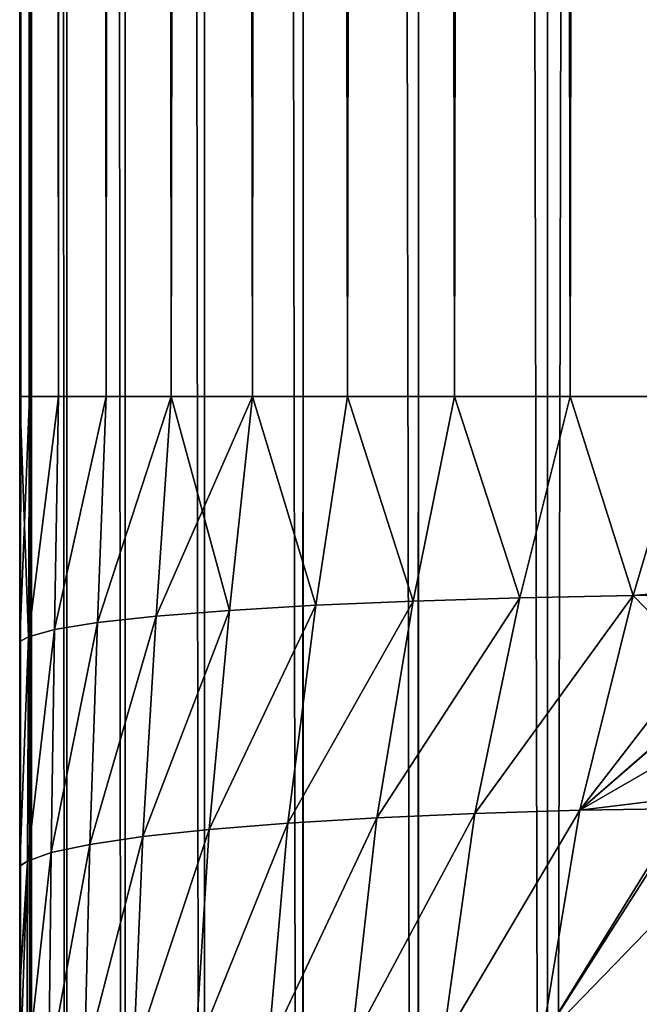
# Model space of a CAD drawing. Header units: metres. Extents: x -2 to 85, y -75 to 96.
# Tile 52 of 256: x 13.05 to 13.203, y -68.725 to -68.483. Entities that reach past the tile are written whole.
import ezdxf

# ---------------------------------------------------------------- set-up
doc = ezdxf.new("R2010")
doc.units = ezdxf.units.M
doc.layers.add('solid_20204500', color=7, linetype='CONTINUOUS')

msp = doc.modelspace()

# ---------------------------------------------------------------- linework, layer by layer
at = {"layer": 'solid_20204500'}
for points in [[(13.05, -68.575523, -1.696103), (13.05, -51.987816, -1.696103), (13.05, -62.117912, -2.760571)], [(13.052389, -68.575523, -1.665284), (13.052389, -51.987816, -1.665284), (13.05, -51.987816, -1.696103)], [(13.05, -68.575523, -1.696103), (13.052389, -68.575523, -1.665284), (13.05, -51.987816, -1.696103)], [(13.05, -68.575523, 1.696103), (13.05, -53.966881, 2.770662), (13.05, -51.987816, 1.696103)], [(13.05, -68.575523, 1.696103), (13.05, -51.987816, 1.696103), (13.052389, -51.987816, 1.665285)], [(13.052389, -68.575523, 1.665284), (13.05, -68.575523, 1.696103), (13.052389, -51.987816, 1.665285)], [(13.059528, -68.575523, -1.635106), (13.059528, -51.987816, -1.635106), (13.052389, -51.987816, -1.665284)], [(13.052389, -68.575523, -1.665284), (13.059528, -68.575523, -1.635106), (13.052389, -51.987816, -1.665284)], [(13.052389, -68.575523, 1.665284), (13.052389, -51.987816, 1.665285), (13.059528, -51.987816, 1.635107)], [(13.059529, -68.575523, 1.635105), (13.052389, -68.575523, 1.665284), (13.059528, -51.987816, 1.635107)], [(13.071279, -68.575523, -1.606333), (13.071279, -51.987816, -1.606333), (13.059528, -51.987816, -1.635106)], [(13.059528, -68.575523, -1.635106), (13.071279, -68.575523, -1.606333), (13.059528, -51.987816, -1.635106)], [(13.059529, -68.575523, 1.635105), (13.059528, -51.987816, 1.635107), (13.071278, -51.987816, 1.606334)], [(13.07128, -68.575523, 1.606331), (13.059529, -68.575523, 1.635105), (13.071278, -51.987816, 1.606334)], [(13.07128, -68.575523, 1.606331), (13.071278, -51.987816, 1.606334), (13.087347, -51.987816, 1.579724)], [(13.087348, -68.575523, -1.579724), (13.087349, -51.987816, -1.579722), (13.071279, -51.987816, -1.606333)], [(13.071279, -68.575523, -1.606333), (13.087348, -68.575523, -1.579724), (13.071279, -51.987816, -1.606333)], [(13.087349, -68.575523, 1.579721), (13.07128, -68.575523, 1.606331), (13.087347, -51.987816, 1.579724)], [(13.087349, -68.575523, 1.579721), (13.087347, -51.987816, 1.579724), (13.107348, -51.987816, 1.555923)], [(13.087348, -68.575523, -1.579724), (13.107349, -68.575523, -1.555922), (13.087349, -51.987816, -1.579722)], [(13.107349, -68.575523, -1.555922), (13.107351, -51.987816, -1.55592), (13.087349, -51.987816, -1.579722)], [(13.107351, -68.575523, 1.555919), (13.087349, -68.575523, 1.579721), (13.107348, -51.987816, 1.555923)], [(13.107351, -68.575523, 1.555919), (13.107348, -51.987816, 1.555923), (13.130797, -51.987816, 1.535508)], [(13.107349, -68.575523, -1.555922), (13.130798, -68.575523, -1.535507), (13.107351, -51.987816, -1.55592)], [(13.130798, -68.575523, -1.535507), (13.1308, -51.987816, -1.535506), (13.107351, -51.987816, -1.55592)], [(13.130801, -68.575523, 1.535506), (13.107351, -68.575523, 1.555919), (13.130797, -51.987816, 1.535508)], [(13.130801, -68.575523, 1.535506), (13.130797, -51.987816, 1.535508), (13.157124, -51.987816, 1.518976)], [(13.130798, -68.575523, -1.535507), (13.157125, -68.575523, -1.518976), (13.1308, -51.987816, -1.535506)], [(13.157125, -68.575523, -1.518976), (13.157125, -51.987816, -1.518975), (13.1308, -51.987816, -1.535506)], [(13.157126, -68.575523, 1.518975), (13.130801, -68.575523, 1.535506), (13.157124, -51.987816, 1.518976)], [(13.157126, -68.575523, 1.518975), (13.157124, -51.987816, 1.518976), (13.185688, -51.987816, 1.506725)], [(13.185689, -68.575523, -1.506725), (13.185689, -51.987816, -1.506725), (13.157125, -51.987816, -1.518975)], [(13.157125, -68.575523, -1.518976), (13.185689, -68.575523, -1.506725), (13.157125, -51.987816, -1.518975)], [(13.18569, -68.575523, 1.506725), (13.157126, -68.575523, 1.518975), (13.185688, -51.987816, 1.506725)], [(13.18569, -68.575523, 1.506725), (13.185688, -51.987816, 1.506725), (13.215737, -51.987816, 1.49906)], [(13.215737, -68.575523, -1.49906), (13.215737, -51.987816, -1.49906), (13.185689, -51.987816, -1.506725)], [(13.185689, -68.575523, -1.506725), (13.215737, -68.575523, -1.49906), (13.185689, -51.987816, -1.506725)], [(13.215737, -68.575523, 1.49906), (13.18569, -68.575523, 1.506725), (13.215737, -51.987816, 1.49906)], [(13.05, -68.575523, 1.696103), (13.05, -54.240288, 2.760571), (13.05, -53.966881, 2.770662)], [(13.05, -69.99556, -2.760571), (13.05, -62.117912, -2.760571), (13.052929, -54.239883, -2.797162)], [(13.052898, -69.995506, -2.796968), (13.05, -69.99556, -2.760571), (13.052929, -54.239883, -2.797162)], [(13.052897, -69.995506, 2.796966), (13.052929, -54.239883, 2.797161), (13.05, -54.240288, 2.760571)], [(13.05, -62.117912, 2.760571), (13.052897, -69.995506, 2.796966), (13.05, -54.240288, 2.760571)], [(13.05, -68.575523, 1.696103), (13.05, -62.117912, 2.760571), (13.05, -54.240288, 2.760571)], [(13.052897, -69.995506, 2.796966), (13.061628, -69.995506, 2.832778), (13.052929, -54.239883, 2.797161)], [(13.06163, -69.995506, -2.832783), (13.052898, -69.995506, -2.796968), (13.052929, -54.239883, -2.797162)], [(13.06163, -69.995506, -2.832783), (13.052929, -54.239883, -2.797162), (13.061694, -54.239883, -2.832976)], [(13.061628, -69.995506, 2.832778), (13.061693, -54.239883, 2.832974), (13.052929, -54.239883, 2.797161)], [(13.061628, -69.995506, 2.832778), (13.075969, -69.995506, 2.866738), (13.061693, -54.239883, 2.832974)], [(13.075973, -69.995506, -2.866744), (13.06163, -69.995506, -2.832783), (13.061694, -54.239883, -2.832976)], [(13.075969, -69.995506, 2.866738), (13.076063, -54.239883, 2.866919), (13.061693, -54.239883, 2.832974)], [(13.075973, -69.995506, -2.866744), (13.061694, -54.239883, -2.832976), (13.076064, -54.239883, -2.866921)], [(13.075969, -69.995506, 2.866738), (13.095526, -69.995506, 2.897936), (13.076063, -54.239883, 2.866919)], [(13.095531, -69.995506, -2.897944), (13.075973, -69.995506, -2.866744), (13.076064, -54.239883, -2.866921)], [(13.095526, -69.995506, 2.897936), (13.095647, -54.239883, 2.898099), (13.076063, -54.239883, 2.866919)], [(13.095531, -69.995506, -2.897944), (13.076064, -54.239883, -2.866921), (13.095649, -54.239883, -2.898102)], [(13.095526, -69.995506, 2.897936), (13.119809, -69.995506, 2.925614), (13.095647, -54.239883, 2.898099)], [(13.119819, -69.995506, -2.925622), (13.095531, -69.995506, -2.897944), (13.095649, -54.239883, -2.898102)], [(13.119809, -69.995506, 2.925614), (13.119954, -54.239883, 2.925754), (13.095647, -54.239883, 2.898099)], [(13.119819, -69.995506, -2.925622), (13.095649, -54.239883, -2.898102), (13.119957, -54.239883, -2.925757)], [(13.119809, -69.995506, 2.925614), (13.148232, -69.995506, 2.949084), (13.119954, -54.239883, 2.925754)], [(13.148244, -69.995506, -2.949093), (13.119819, -69.995506, -2.925622), (13.119957, -54.239883, -2.925757)], [(13.148232, -69.995506, 2.949084), (13.148396, -54.239883, 2.949198), (13.119954, -54.239883, 2.925754)], [(13.148244, -69.995506, -2.949093), (13.119957, -54.239883, -2.925757), (13.148399, -54.239883, -2.949201)], [(13.148232, -69.995506, 2.949084), (13.180034, -69.995506, 2.967711), (13.148396, -54.239883, 2.949198)], [(13.180049, -69.995506, -2.967718), (13.148244, -69.995506, -2.949093), (13.148399, -54.239883, -2.949201)], [(13.180034, -69.995506, 2.967711), (13.18021, -54.239883, 2.967796), (13.148396, -54.239883, 2.949198)], [(13.180049, -69.995506, -2.967718), (13.148399, -54.239883, -2.949201), (13.180215, -54.239883, -2.967798)], [(13.180034, -69.995506, 2.967711), (13.214286, -69.995506, 2.980984), (13.18021, -54.239883, 2.967796)], [(13.180049, -69.995506, -2.967718), (13.214286, -54.239883, -2.980984), (13.214286, -69.995506, -2.980984)], [(13.180049, -69.995506, -2.967718), (13.180215, -54.239883, -2.967798), (13.214286, -54.239883, -2.980984)], [(13.18021, -54.239883, 2.967796), (13.214286, -69.995506, 2.980984), (13.214286, -54.239883, 2.980984)], [(13.05, -68.575523, -1.696103), (13.05, -62.117912, -2.760571), (13.05, -69.99556, -2.760571)], [(13.05, -62.117912, 2.760571), (13.05, -69.99556, 2.760571), (13.052897, -69.995506, 2.796966)], [(13.05, -69.249092, 1.657583), (13.05, -69.99556, 2.760571), (13.05, -62.117912, 2.760571)], [(13.05, -68.635948, 1.693892), (13.05, -62.117912, 2.760571), (13.05, -68.575523, 1.696103)], [(13.05, -68.792595, 1.685086), (13.05, -62.117912, 2.760571), (13.05, -68.743431, 1.686724)], [(13.05, -68.720901, 1.687873), (13.05, -68.743431, 1.686724), (13.05, -62.117912, 2.760571)], [(13.05, -68.905487, 1.685086), (13.05, -62.117912, 2.760571), (13.05, -68.792595, 1.685086)], [(13.05, -68.720901, 1.687873), (13.05, -62.117912, 2.760571), (13.05, -68.691277, 1.689986)], [(13.05, -68.64698, 1.693296), (13.05, -68.691277, 1.689986), (13.05, -62.117912, 2.760571)], [(13.05, -68.64698, 1.693296), (13.05, -62.117912, 2.760571), (13.05, -68.635948, 1.693892)], [(13.05, -69.077553, 1.678176), (13.05, -69.249092, 1.657583), (13.05, -62.117912, 2.760571)], [(13.05, -68.905487, 1.685086), (13.05, -69.077553, 1.678176), (13.05, -62.117912, 2.760571)], [(13.05, -68.635956, -1.693882), (13.05, -68.575523, -1.696103), (13.05, -69.99556, -2.760571)], [(13.052169, -68.634796, -1.664777), (13.052389, -68.575523, -1.665284), (13.05, -68.575523, -1.696103)], [(13.05, -68.635956, -1.693882), (13.052169, -68.634796, -1.664777), (13.05, -68.575523, -1.696103)], [(13.05, -68.635948, 1.693892), (13.05, -68.575523, 1.696103), (13.052389, -68.575523, 1.665284)], [(13.05, -68.635948, 1.693892), (13.052389, -68.575523, 1.665284), (13.052169, -68.634796, 1.664778)], [(13.052169, -68.634796, -1.664777), (13.059528, -68.575523, -1.635106), (13.052389, -68.575523, -1.665284)], [(13.052169, -68.634796, -1.664777), (13.058598, -68.633018, -1.636108), (13.059528, -68.575523, -1.635106)], [(13.052169, -68.634796, 1.664778), (13.052389, -68.575523, 1.665284), (13.059529, -68.575523, 1.635105)], [(13.052169, -68.634796, 1.664778), (13.059529, -68.575523, 1.635105), (13.058598, -68.633018, 1.636108)], [(13.058598, -68.633018, -1.636108), (13.071279, -68.575523, -1.606333), (13.059528, -68.575523, -1.635106)], [(13.058598, -68.633018, -1.636108), (13.069167, -68.631317, -1.608692), (13.071279, -68.575523, -1.606333)], [(13.058598, -68.633018, 1.636108), (13.059529, -68.575523, 1.635105), (13.07128, -68.575523, 1.606331)], [(13.058598, -68.633018, 1.636108), (13.07128, -68.575523, 1.606331), (13.069167, -68.631317, 1.608693)], [(13.069167, -68.631317, -1.608692), (13.087348, -68.575523, -1.579724), (13.071279, -68.575523, -1.606333)], [(13.069167, -68.631317, -1.608692), (13.08365, -68.62973, -1.58316), (13.087348, -68.575523, -1.579724)], [(13.069167, -68.631317, 1.608693), (13.07128, -68.575523, 1.606331), (13.087349, -68.575523, 1.579721)], [(13.069167, -68.631317, 1.608693), (13.087349, -68.575523, 1.579721), (13.08365, -68.62973, 1.58316)], [(13.08365, -68.62973, -1.58316), (13.101705, -68.628296, -1.560031), (13.087348, -68.575523, -1.579724)], [(13.08365, -68.62973, 1.58316), (13.087349, -68.575523, 1.579721), (13.107351, -68.575523, 1.555919)], [(13.08365, -68.62973, 1.58316), (13.107351, -68.575523, 1.555919), (13.101705, -68.628296, 1.560031)], [(13.101705, -68.628296, -1.560031), (13.107349, -68.575523, -1.555922), (13.087348, -68.575523, -1.579724)], [(13.101705, -68.628296, -1.560031), (13.122966, -68.627037, -1.539797), (13.107349, -68.575523, -1.555922)], [(13.101705, -68.628296, 1.560031), (13.107351, -68.575523, 1.555919), (13.122966, -68.627037, 1.539797)], [(13.122966, -68.627037, -1.539797), (13.130798, -68.575523, -1.535507), (13.107349, -68.575523, -1.555922)], [(13.122966, -68.627037, 1.539797), (13.107351, -68.575523, 1.555919), (13.130801, -68.575523, 1.535506)], [(13.122966, -68.627037, -1.539797), (13.146977, -68.625984, -1.522873), (13.130798, -68.575523, -1.535507)], [(13.122966, -68.627037, 1.539797), (13.130801, -68.575523, 1.535506), (13.146977, -68.625984, 1.522873)], [(13.146977, -68.625984, -1.522873), (13.157125, -68.575523, -1.518976), (13.130798, -68.575523, -1.535507)], [(13.146977, -68.625984, 1.522873), (13.130801, -68.575523, 1.535506), (13.157126, -68.575523, 1.518975)], [(13.146977, -68.625984, -1.522873), (13.173255, -68.62516, -1.509646), (13.157125, -68.575523, -1.518976)], [(13.146977, -68.625984, 1.522873), (13.157126, -68.575523, 1.518975), (13.173255, -68.62516, 1.509646)], [(13.173255, -68.62516, -1.509646), (13.185689, -68.575523, -1.506725), (13.157125, -68.575523, -1.518976)], [(13.173255, -68.62516, 1.509646), (13.157126, -68.575523, 1.518975), (13.18569, -68.575523, 1.506725)], [(13.173255, -68.62516, -1.509646), (13.201197, -68.624588, -1.500408), (13.185689, -68.575523, -1.506725)], [(13.173255, -68.62516, 1.509646), (13.18569, -68.575523, 1.506725), (13.201197, -68.624588, 1.500408)], [(13.201197, -68.624588, -1.500408), (13.215737, -68.575523, -1.49906), (13.185689, -68.575523, -1.506725)], [(13.201197, -68.624588, 1.500408), (13.18569, -68.575523, 1.506725), (13.215737, -68.575523, 1.49906)], [(13.201197, -68.624588, -1.500408), (13.23014, -68.624313, -1.495369), (13.215737, -68.575523, -1.49906)], [(13.201197, -68.624588, 1.500408), (13.215737, -68.575523, 1.49906), (13.230869, -68.62207, 1.495435)], [(13.188086, -68.677574, 1.500345), (13.230869, -68.62207, 1.495435), (13.223014, -68.647224, 1.494622)], [(13.201197, -68.624588, 1.500408), (13.230869, -68.62207, 1.495435), (13.188086, -68.677574, 1.500345)], [(13.116076, -68.680794, -1.541845), (13.146977, -68.625984, -1.522873), (13.122966, -68.627037, -1.539797)], [(13.116076, -68.680794, -1.541845), (13.138034, -68.679459, -1.524709), (13.146977, -68.625984, -1.522873)], [(13.146977, -68.625984, 1.522873), (13.138034, -68.679459, 1.524709), (13.116076, -68.680794, 1.541845)], [(13.122966, -68.627037, 1.539797), (13.146977, -68.625984, 1.522873), (13.116076, -68.680794, 1.541845)], [(13.138034, -68.679459, -1.524709), (13.173255, -68.62516, -1.509646), (13.146977, -68.625984, -1.522873)], [(13.138034, -68.679459, -1.524709), (13.162205, -68.678383, -1.510784), (13.173255, -68.62516, -1.509646)], [(13.173255, -68.62516, 1.509646), (13.162205, -68.678383, 1.510784), (13.138034, -68.679459, 1.524709)], [(13.146977, -68.625984, 1.522873), (13.173255, -68.62516, 1.509646), (13.138034, -68.679459, 1.524709)], [(13.162205, -68.678383, -1.510784), (13.201197, -68.624588, -1.500408), (13.173255, -68.62516, -1.509646)], [(13.162205, -68.678383, -1.510784), (13.188086, -68.677574, -1.500345), (13.201197, -68.624588, -1.500408)], [(13.201197, -68.624588, 1.500408), (13.188086, -68.677574, 1.500345), (13.162205, -68.678383, 1.510784)], [(13.173255, -68.62516, 1.509646), (13.201197, -68.624588, 1.500408), (13.162205, -68.678383, 1.510784)], [(13.188086, -68.677574, -1.500345), (13.223066, -68.647049, -1.494628), (13.201197, -68.624588, -1.500408)], [(13.201197, -68.624588, -1.500408), (13.223066, -68.647049, -1.494628), (13.23014, -68.624313, -1.495369)], [(13.080357, -68.68409, -1.584329), (13.101705, -68.628296, -1.560031), (13.08365, -68.62973, -1.58316)], [(13.080357, -68.68409, -1.584329), (13.096725, -68.682343, -1.561841), (13.101705, -68.628296, -1.560031)], [(13.101705, -68.628296, 1.560031), (13.096725, -68.682343, 1.561841), (13.080357, -68.68409, 1.584329)], [(13.08365, -68.62973, 1.58316), (13.101705, -68.628296, 1.560031), (13.080357, -68.68409, 1.584329)], [(13.096725, -68.682343, -1.561841), (13.122966, -68.627037, -1.539797), (13.101705, -68.628296, -1.560031)], [(13.096725, -68.682343, -1.561841), (13.116076, -68.680794, -1.541845), (13.122966, -68.627037, -1.539797)], [(13.122966, -68.627037, 1.539797), (13.116076, -68.680794, 1.541845), (13.096725, -68.682343, 1.561841)], [(13.101705, -68.628296, 1.560031), (13.122966, -68.627037, 1.539797), (13.096725, -68.682343, 1.561841)], [(13.067269, -68.685989, -1.608878), (13.08365, -68.62973, -1.58316), (13.069167, -68.631317, -1.608692)], [(13.067269, -68.685989, -1.608878), (13.080357, -68.68409, -1.584329), (13.08365, -68.62973, -1.58316)], [(13.08365, -68.62973, 1.58316), (13.080357, -68.68409, 1.584329), (13.067269, -68.685989, 1.608878)], [(13.069167, -68.631317, 1.608693), (13.08365, -68.62973, 1.58316), (13.067269, -68.685989, 1.608878)], [(13.05195, -68.690132, -1.662268), (13.058598, -68.633018, -1.636108), (13.052169, -68.634796, -1.664777)], [(13.05195, -68.690132, -1.662268), (13.057738, -68.688019, -1.635038), (13.058598, -68.633018, -1.636108)], [(13.058598, -68.633018, 1.636108), (13.057738, -68.688019, 1.635038), (13.05195, -68.690132, 1.662268)], [(13.052169, -68.634796, 1.664778), (13.058598, -68.633018, 1.636108), (13.05195, -68.690132, 1.662268)], [(13.057738, -68.688019, -1.635038), (13.069167, -68.631317, -1.608692), (13.058598, -68.633018, -1.636108)], [(13.057738, -68.688019, -1.635038), (13.067269, -68.685989, -1.608878), (13.069167, -68.631317, -1.608692)], [(13.069167, -68.631317, 1.608693), (13.067269, -68.685989, 1.608878), (13.057738, -68.688019, 1.635038)], [(13.058598, -68.633018, 1.636108), (13.069167, -68.631317, 1.608693), (13.057738, -68.688019, 1.635038)], [(13.05, -68.691345, -1.68999), (13.052169, -68.634796, -1.664777), (13.05, -68.635956, -1.693882)], [(13.05, -68.691345, -1.68999), (13.05195, -68.690132, -1.662268), (13.052169, -68.634796, -1.664777)], [(13.052169, -68.634796, 1.664778), (13.05195, -68.690132, 1.662268), (13.05, -68.691277, 1.689986)], [(13.05, -68.635948, 1.693892), (13.052169, -68.634796, 1.664778), (13.05, -68.691277, 1.689986)], [(13.05, -68.64698, 1.693296), (13.05, -68.635948, 1.693892), (13.05, -68.691277, 1.689986)], [(13.05, -68.647598, -1.693254), (13.05, -68.635956, -1.693882), (13.05, -69.99556, -2.760571)], [(13.05, -68.647598, -1.693254), (13.05, -68.691345, -1.68999), (13.05, -68.635956, -1.693882)], [(13.05, -68.647598, -1.693254), (13.05, -69.99556, -2.760571), (13.05, -68.691345, -1.68999)], [(13.188086, -68.677574, -1.500345), (13.214957, -68.67717, -1.493565), (13.223066, -68.647049, -1.494628)], [(13.188086, -68.677574, 1.500345), (13.223014, -68.647224, 1.494622), (13.219553, -68.65937, 1.494195)], [(13.188086, -68.677574, 1.500345), (13.219553, -68.65937, 1.494195), (13.215687, -68.674171, 1.49367)], [(13.178655, -68.734138, 1.499917), (13.215687, -68.674171, 1.49367), (13.209432, -68.70237, 1.492744)], [(13.188086, -68.677574, 1.500345), (13.215687, -68.674171, 1.49367), (13.178655, -68.734138, 1.499917)], [(13.13168, -68.735428, -1.525466), (13.162205, -68.678383, -1.510784), (13.138034, -68.679459, -1.524709)], [(13.13168, -68.735428, -1.525466), (13.154307, -68.734703, -1.511118), (13.162205, -68.678383, -1.510784)], [(13.162205, -68.678383, 1.510784), (13.154307, -68.734703, 1.511118), (13.13168, -68.735428, 1.525465)], [(13.138034, -68.679459, 1.524709), (13.162205, -68.678383, 1.510784), (13.13168, -68.735428, 1.525465)], [(13.154307, -68.734703, -1.511118), (13.188086, -68.677574, -1.500345), (13.162205, -68.678383, -1.510784)], [(13.154307, -68.734703, -1.511118), (13.178655, -68.734138, -1.499917), (13.188086, -68.677574, -1.500345)], [(13.188086, -68.677574, 1.500345), (13.178655, -68.734138, 1.499917), (13.154307, -68.734703, 1.511118)], [(13.162205, -68.678383, 1.510784), (13.188086, -68.677574, 1.500345), (13.154307, -68.734703, 1.511118)], [(13.178655, -68.734138, -1.499917), (13.204213, -68.733452, -1.491979), (13.214957, -68.67717, -1.493565)], [(13.178655, -68.734138, -1.499917), (13.214957, -68.67717, -1.493565), (13.188086, -68.677574, -1.500345)], [(13.093219, -68.737312, -1.562489), (13.116076, -68.680794, -1.541845), (13.096725, -68.682343, -1.561841)], [(13.093219, -68.737312, -1.562489), (13.111203, -68.736305, -1.542696), (13.116076, -68.680794, -1.541845)], [(13.116076, -68.680794, 1.541845), (13.111203, -68.736305, 1.542696), (13.093219, -68.737312, 1.562488)], [(13.096725, -68.682343, 1.561841), (13.116076, -68.680794, 1.541845), (13.093219, -68.737312, 1.562488)], [(13.111203, -68.736305, -1.542696), (13.138034, -68.679459, -1.524709), (13.116076, -68.680794, -1.541845)], [(13.111203, -68.736305, -1.542696), (13.13168, -68.735428, -1.525466), (13.138034, -68.679459, -1.524709)], [(13.138034, -68.679459, 1.524709), (13.13168, -68.735428, 1.525465), (13.111203, -68.736305, 1.542696)], [(13.116076, -68.680794, 1.541845), (13.138034, -68.679459, 1.524709), (13.111203, -68.736305, 1.542696)], [(13.065941, -68.739639, -1.608358), (13.080357, -68.68409, -1.584329), (13.067269, -68.685989, -1.608878)], [(13.065941, -68.739639, -1.608358), (13.078047, -68.738426, -1.584505), (13.080357, -68.68409, -1.584329)], [(13.080357, -68.68409, 1.584329), (13.078047, -68.738426, 1.584505), (13.065942, -68.739639, 1.608358)], [(13.067269, -68.685989, 1.608878), (13.080357, -68.68409, 1.584329), (13.065942, -68.739639, 1.608358)], [(13.078047, -68.738426, -1.584505), (13.096725, -68.682343, -1.561841), (13.080357, -68.68409, -1.584329)], [(13.078047, -68.738426, -1.584505), (13.093219, -68.737312, -1.562489), (13.096725, -68.682343, -1.561841)], [(13.096725, -68.682343, 1.561841), (13.093219, -68.737312, 1.562488), (13.078047, -68.738426, 1.584505)], [(13.080357, -68.68409, 1.584329), (13.096725, -68.682343, 1.561841), (13.078047, -68.738426, 1.584505)], [(13.057139, -68.740921, -1.633642), (13.067269, -68.685989, -1.608878), (13.057738, -68.688019, -1.635038)], [(13.057139, -68.740921, -1.633642), (13.065941, -68.739639, -1.608358), (13.067269, -68.685989, -1.608878)], [(13.067269, -68.685989, 1.608878), (13.065942, -68.739639, 1.608358), (13.057139, -68.740921, 1.633642)], [(13.057738, -68.688019, 1.635038), (13.067269, -68.685989, 1.608878), (13.057139, -68.740921, 1.633642)], [(13.051798, -68.742249, -1.659877), (13.057738, -68.688019, -1.635038), (13.05195, -68.690132, -1.662268)], [(13.051798, -68.742249, -1.659877), (13.057139, -68.740921, -1.633642), (13.057738, -68.688019, -1.635038)], [(13.057738, -68.688019, 1.635038), (13.057139, -68.740921, 1.633642), (13.051798, -68.742249, 1.659877)], [(13.05195, -68.690132, 1.662268), (13.057738, -68.688019, 1.635038), (13.051798, -68.742249, 1.659877)], [(13.05, -68.721504, -1.687832), (13.05195, -68.690132, -1.662268), (13.05, -68.691345, -1.68999)], [(13.05, -68.7435, -1.68671), (13.051798, -68.742249, -1.659877), (13.05195, -68.690132, -1.662268)], [(13.05, -68.721504, -1.687832), (13.05, -68.7435, -1.68671), (13.05195, -68.690132, -1.662268)], [(13.05195, -68.690132, 1.662268), (13.051798, -68.742249, 1.659877), (13.05, -68.743431, 1.686724)], [(13.05, -68.720901, 1.687873), (13.05195, -68.690132, 1.662268), (13.05, -68.743431, 1.686724)], [(13.05, -68.720901, 1.687873), (13.05, -68.691277, 1.689986), (13.05195, -68.690132, 1.662268)], [(13.05, -68.721504, -1.687832), (13.05, -68.691345, -1.68999), (13.05, -69.99556, -2.760571)], [(13.178655, -68.734138, 1.499917), (13.209432, -68.70237, 1.492744), (13.20452, -68.7313, 1.49202)], [(13.05, -68.721504, -1.687832), (13.05, -69.99556, -2.760571), (13.05, -68.7435, -1.68671)]]:
    msp.add_3dface(points, dxfattribs=at)

doc.saveas('drawing.dxf')
